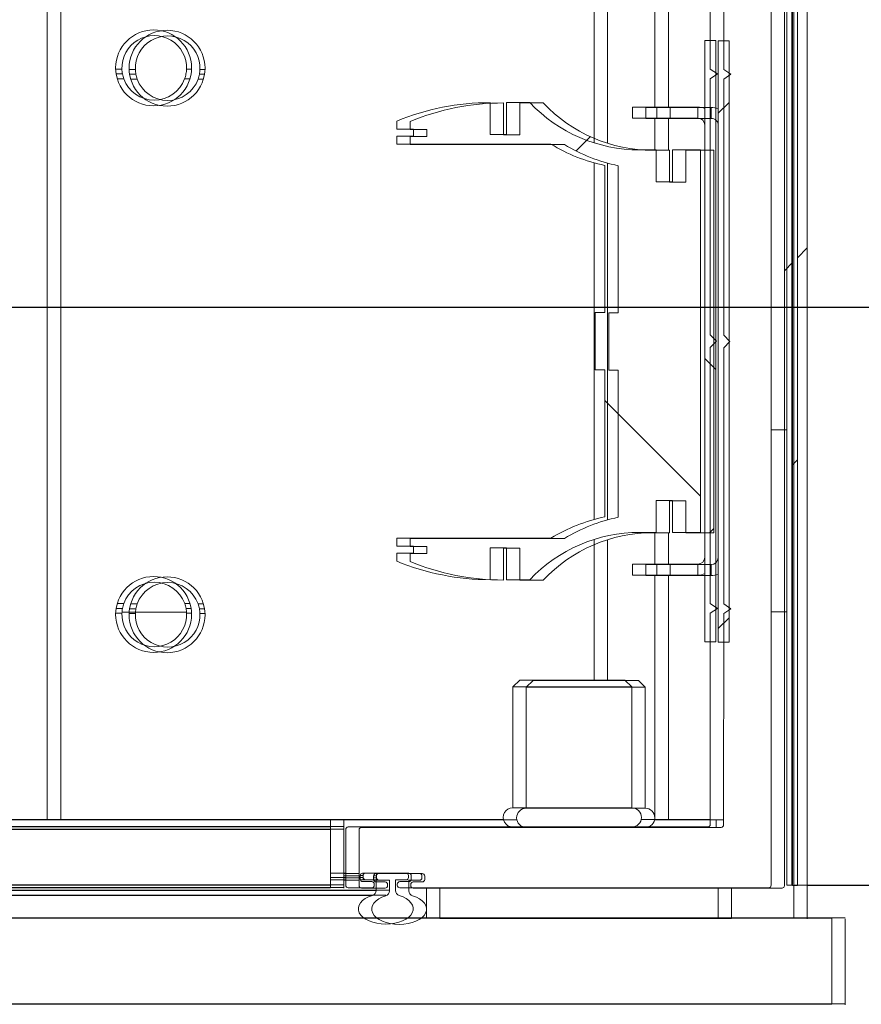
# Model space of a CAD drawing. Header units: feet. Extents: x 0 to 152726, y 0 to 59505.
# Tile 22 of 85: x 152347.825 to 152348.114, y 59280.641 to 59280.978. Entities that reach past the tile are written whole.
import ezdxf
from ezdxf import colors
from ezdxf.entities.mleader import LeaderData, LeaderLine
from ezdxf.math import Vec2, Vec3

# ---------------------------------------------------------------- set-up
doc = ezdxf.new("R2010")
doc.units = ezdxf.units.FT
doc.header["$LTSCALE"] = 0.1
doc.header["$MEASUREMENT"] = 0
for name, color, linetype, lineweight in [('BR_P_Rail_Object', 251, 'Continuous', 30), ('BR_P_Slab_Object', 2, 'Continuous', 30), ('new FSB deck grid - PV_P_Curb', 1, 'Continuous', 13), ('PV_P_EOP_Br', 252, 'Continuous', 30), ('SC_Scratch7', 252, 'Continuous', 0)]:
    doc.layers.add(name, color=color, linetype=linetype, lineweight=lineweight)
doc.layers.add('L-ANNO-NOTE', color=30, linetype='Continuous')
doc.styles.add('Arial', font='arial.ttf')

# ---------------------------------------------------------------- blocks, each defined once
blk = doc.blocks.new('HIGH ST SCREENWALL_2 PANEL PLAN_8')
at = {"layer": 'SC_Scratch7', "lineweight": 0, "extrusion": (0, 0, -1)}
h = blk.add_hatch(dxfattribs=at)
h.set_pattern_fill('ANSI31', color=256, scale=0.01, style=0, pattern_type=2)
h.set_pattern_definition([(44.99814199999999, (-5.257143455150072, -13.85560260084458), (-0.08838530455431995, 0.08839103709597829), [])])
h.paths.add_polyline_path([(0.3574946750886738, -0.1420163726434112, -0.3639702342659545), (0.3554287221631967, -0.1444783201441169), (0.3468890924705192, -0.1459838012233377), (0.3471784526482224, -0.1476251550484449), (0.3557180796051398, -0.1461196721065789, 0.3639702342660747), (0.3591613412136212, -0.1420164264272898), (0.3591730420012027, 0.218737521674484), (0.3575063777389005, 0.2187375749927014)])
h = blk.add_hatch(dxfattribs=at)
h.set_pattern_fill('ANSI31', color=256, scale=0.01, style=0, pattern_type=2)
h.set_pattern_definition([(44.99814199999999, (-5.269032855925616, -14.01356686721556), (-0.08838530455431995, 0.08839103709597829), [])])
h.paths.add_polyline_path([(0.3846844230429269, -0.0711168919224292), (0.3846911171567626, 0.1352576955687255), (0.3809411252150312, 0.1352578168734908), (0.3809344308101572, -0.07111677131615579)])
h = blk.add_hatch(dxfattribs=at)
h.set_pattern_fill('ANSI38', color=256, scale=0.01, style=0, pattern_type=2)
h.set_pattern_definition([(44.99814199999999, (-5.263968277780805, -14.04432669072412), (-0.08838530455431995, 0.08839103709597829), []), (134.998142, (-5.263968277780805, -14.04432669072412), (-0.2651616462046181, 0.0883967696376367), [0.31249937, -0.18749962])])
h.paths.add_polyline_path([(0.3957607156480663, 0.08672872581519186), (0.3957610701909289, 0.09768670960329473), (0.3861482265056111, 0.09768702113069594), (0.3861439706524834, -0.033546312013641), (0.3957568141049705, -0.0335466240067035), (0.395757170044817, -0.02258864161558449), (0.4014002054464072, -0.02258882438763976), (0.4013998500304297, -0.03354680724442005), (0.407042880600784, -0.03354698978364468, -0.2061892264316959), (0.4446735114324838, -0.04975552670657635), (0.4527115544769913, -0.04975578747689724), (0.4527119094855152, -0.03879780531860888), (0.4582893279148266, -0.03879798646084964), (0.4582889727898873, -0.04975596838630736, 0.09842250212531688), (0.4903101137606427, -0.04339219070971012), (0.4903102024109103, -0.04068550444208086), (0.4845763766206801, -0.04068531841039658), (0.4845764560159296, -0.03822469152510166), (0.4903102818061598, -0.03822487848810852), (0.4903103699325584, -0.03551819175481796), (0.4374196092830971, -0.03551647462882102, 0.0857050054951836), (0.4189524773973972, -0.02821396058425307), (0.4189541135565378, 0.02222679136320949), (0.4222349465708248, 0.02222668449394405), (0.4222355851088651, 0.04191168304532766), (0.4189547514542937, 0.04191179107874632), (0.4189563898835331, 0.09235254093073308, 0.0857050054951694), (0.437423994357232, 0.09965385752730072), (0.4903147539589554, 0.09965214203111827), (0.490314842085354, 0.102358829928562), (0.4845810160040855, 0.102359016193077), (0.484581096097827, 0.1048196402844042), (0.4903149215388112, 0.1048194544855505), (0.4903150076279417, 0.107526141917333, 0.09842250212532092), (0.458294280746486, 0.1138919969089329), (0.4582939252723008, 0.1029340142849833), (0.4527165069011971, 0.1029341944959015), (0.452716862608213, 0.1138921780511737), (0.4446788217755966, 0.1138924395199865, -0.2061892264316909), (0.40704713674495, 0.0976863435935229), (0.4014041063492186, 0.09768652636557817), (0.4014037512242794, 0.08672854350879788)])
at = {"layer": 'SC_Scratch7', "lineweight": 0}
for p, q in [((-4.330737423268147, 0.2594414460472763), (-0.3411620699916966, 0.2593120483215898)), ((-0.3411535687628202, 0.2595713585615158), (-0.3411526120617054, 0.2300714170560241)), ((-4.3307383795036, 0.2299415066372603), (-0.3411630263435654, 0.2298121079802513)), ((-0.4801292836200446, 0.2299835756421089), (-0.4801289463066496, 0.2195669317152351)), ((-0.3801108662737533, 0.2299868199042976), (-0.4801106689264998, 0.2299835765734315)), ((-0.4801106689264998, 0.2299835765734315), (-0.4801103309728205, 0.2195669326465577)), ((-0.4457357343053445, 0.2299846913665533), (-0.4457357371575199, 0.2300680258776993)), ((-0.4144857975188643, 0.2300690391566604), (-0.4144857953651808, 0.2299857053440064)), ((-0.385423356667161, 0.2300699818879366), (-0.3854233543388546, 0.22998664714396)), ((-0.3801105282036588, 0.2195701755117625), (-0.3801108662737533, 0.2299868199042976)), ((-0.3800922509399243, 0.2299868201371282), (-0.3801108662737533, 0.2299868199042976)), ((-0.3800922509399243, 0.2299868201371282), (-0.3800919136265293, 0.2195701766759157)), ((-0.354173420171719, 0.2300709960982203), (-0.354173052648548, 0.218737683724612)), ((-2.26994570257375, 0.2202883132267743), (-0.4974130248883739, 0.2202308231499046)), ((-2.26994570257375, 0.2202883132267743), (-0.4974130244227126, 0.2202308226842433)), ((-2.269885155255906, 0.222020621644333), (-0.4986817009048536, 0.2219631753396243)), ((-2.269885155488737, 0.2220206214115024), (-0.4986817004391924, 0.2219631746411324)), ((-0.5130269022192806, 0.2187456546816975), (-0.5130269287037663, 0.2195658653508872)), ((-0.5069983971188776, 0.2195660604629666), (-0.4988471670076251, 0.2195663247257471)), ((-0.4974018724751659, 0.2168997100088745), (-0.4974019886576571, 0.2204799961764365)), ((-0.4907353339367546, 0.2204802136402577), (-0.4907352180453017, 0.2168999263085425)), ((-0.4892900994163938, 0.2195666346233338), (-0.3628057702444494, 0.2195707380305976)), ((-0.5130380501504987, 0.2184974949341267), (-2.270006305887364, 0.218554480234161)), ((-0.5130380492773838, 0.218497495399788), (-2.270006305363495, 0.2185544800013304)), ((-0.5130380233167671, 0.2193177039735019), (-2.269977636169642, 0.2193746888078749)), ((-0.5130380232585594, 0.2193177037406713), (-2.26997763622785, 0.2193746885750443)), ((-0.5130262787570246, 0.1995527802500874), (-0.5130269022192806, 0.2187456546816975)), ((-0.5078185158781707, 0.2168993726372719), (-0.5130268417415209, 0.216899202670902)), ((-0.5078179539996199, 0.1995660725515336), (-0.5078185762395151, 0.2187458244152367)), ((-0.5028185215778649, 0.2166626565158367), (-0.5028184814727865, 0.215428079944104)), ((-0.5018602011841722, 0.2168995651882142), (-0.5027835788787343, 0.2168995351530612)), ((-0.4988470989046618, 0.2174829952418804), (-0.501998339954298, 0.2174828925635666)), ((-0.500839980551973, 0.2168995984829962), (-0.5018602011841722, 0.2168995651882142)), ((-0.5018601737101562, 0.2160662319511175), (-0.5018602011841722, 0.2168995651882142)), ((-0.500839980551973, 0.2168995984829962), (-0.4974018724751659, 0.2168997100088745)), ((-0.4980269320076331, 0.218746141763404), (-0.4980269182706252, 0.2183032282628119)), ((-0.4907352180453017, 0.2168999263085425), (-0.4871102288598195, 0.2169000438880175)), ((-0.490110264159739, 0.2183034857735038), (-0.4901102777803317, 0.2187463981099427)), ((-0.4861387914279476, 0.217483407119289), (-0.4892900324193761, 0.2174833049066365)), ((-0.4853185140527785, 0.2154286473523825), (-0.4853185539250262, 0.2166632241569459)), ((-0.3619855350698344, 0.2187505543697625), (-0.3619737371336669, -0.1450118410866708)), ((-0.3575063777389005, 0.2187375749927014), (-0.3591730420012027, 0.218737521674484)), ((-0.3591730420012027, 0.218737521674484), (-0.3591613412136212, -0.1420164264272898)), ((-0.3575063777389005, 0.2187375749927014), (-0.3574946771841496, -0.1420163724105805)), ((-0.354173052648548, 0.218737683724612), (-0.3125064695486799, 0.2187390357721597)), ((-0.3541614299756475, -0.1395949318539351), (-0.354173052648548, 0.218737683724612)), ((-0.507818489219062, 0.216066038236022), (-0.5130268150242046, 0.2160658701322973)), ((-0.5078184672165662, 0.215399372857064), (-0.5130267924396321, 0.2153992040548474)), ((-0.5078184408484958, 0.214566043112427), (-0.513026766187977, 0.2145658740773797)), ((-0.5018601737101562, 0.2160662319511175), (-0.5028185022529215, 0.2160662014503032)), ((-0.501860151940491, 0.2153995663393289), (-0.5028179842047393, 0.2153995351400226)), ((-0.5019982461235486, 0.2146078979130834), (-0.4861386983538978, 0.2146084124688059)), ((-0.501860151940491, 0.2153995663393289), (-0.5018601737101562, 0.2160662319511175)), ((-0.5018601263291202, 0.2146079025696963), (-0.501860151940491, 0.2153995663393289)), ((-0.4871101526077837, 0.2145667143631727), (-0.5010267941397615, 0.2145662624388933)), ((-0.4862768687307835, 0.2160667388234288), (-0.4862768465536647, 0.2154000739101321)), ((-0.5130386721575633, 0.1993046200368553), (-2.270677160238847, 0.1993616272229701)), ((-0.5130386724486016, 0.1993046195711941), (-2.270677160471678, 0.1993616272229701)), ((-0.5130262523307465, 0.1987325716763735), (-0.5130262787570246, 0.1995527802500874)), ((-0.5130386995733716, 0.1984844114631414), (-2.270705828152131, 0.1985414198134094)), ((-0.5130386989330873, 0.1984844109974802), (-2.270705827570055, 0.1985414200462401)), ((-0.6101093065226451, 0.1961252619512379), (-0.6309425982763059, 0.1961245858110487)), ((-0.4537365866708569, 0.1961303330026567), (-0.6101093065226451, 0.1961252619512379)), ((-0.6100986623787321, -0.1319990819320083), (-0.6101093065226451, 0.1961252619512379)), ((-0.5130261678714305, 0.1961284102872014), (-0.5130262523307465, 0.1987325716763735)), ((-0.3836383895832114, 0.1987367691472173), (-0.5069845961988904, 0.1987327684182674)), ((-0.4017763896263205, 0.1961320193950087), (-0.4064827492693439, 0.1961318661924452)), ((-0.3828180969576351, 0.1961326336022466), (-0.4017763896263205, 0.1961320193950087)), ((-0.4017736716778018, 0.1123405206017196), (-0.4017763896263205, 0.1961320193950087)), ((-0.3854223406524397, 0.1987367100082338), (-0.3854222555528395, 0.1961325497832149)), ((-0.3828158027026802, 0.125403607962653), (-0.3828181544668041, 0.1979165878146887)), ((-0.4505261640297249, 0.1921729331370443), (-0.4096929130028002, 0.1921742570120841)), ((-0.4505248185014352, 0.1506900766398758), (-0.4505261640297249, 0.1921729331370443)), ((-0.4096929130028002, 0.1921742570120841), (-0.4096915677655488, 0.1506914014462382)), ((-0.4505248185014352, 0.1506900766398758), (-0.4096915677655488, 0.1506914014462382)), ((-0.4481526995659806, 0.148318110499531), (-0.4505248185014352, 0.1506900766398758)), ((-0.4096915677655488, 0.1506914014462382), (-0.4120635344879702, 0.1483192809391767)), ((-0.4481526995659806, 0.148318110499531), (-0.4120635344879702, 0.1483192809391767)), ((-0.4226065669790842, 0.100078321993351), (-0.4226081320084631, 0.1483189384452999)), ((-0.3846911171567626, 0.1352576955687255), (-0.3809411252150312, 0.1352578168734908)), ((-0.3846911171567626, 0.1352576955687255), (-0.3846844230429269, -0.0711168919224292)), ((-0.3809411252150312, 0.1352578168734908), (-0.3809344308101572, -0.07111677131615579)), ((-0.586662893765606, 0.1253969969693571), (-0.5845158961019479, 0.1253970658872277)), ((-0.5623649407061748, 0.1253977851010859), (-0.5606346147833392, 0.1253978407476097)), ((-0.3803157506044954, 0.1237370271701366), (-0.3828158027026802, 0.125403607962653)), ((-0.5865017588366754, 0.1237303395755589), (-0.5843261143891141, 0.123730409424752)), ((-0.5861177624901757, 0.1220636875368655), (-0.583869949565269, 0.1220637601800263)), ((-0.5630106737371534, 0.1220644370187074), (-0.561179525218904, 0.1220644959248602)), ((-0.5625546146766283, 0.1237311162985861), (-0.5607956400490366, 0.1237311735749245)), ((-0.3828156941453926, 0.1220702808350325), (-0.3803157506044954, 0.1237370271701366)), ((-0.3828128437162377, 0.03419504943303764), (-0.3828156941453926, 0.1220702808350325)), ((-0.458294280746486, 0.1138919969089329), (-0.4582939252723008, 0.1029340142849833)), ((-0.452716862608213, 0.1138921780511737), (-0.4446788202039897, 0.1138924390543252)), ((-0.4527165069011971, 0.1029341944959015), (-0.452716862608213, 0.1138921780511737)), ((-0.4094489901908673, 0.1123402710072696), (-0.4011156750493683, 0.1123405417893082)), ((-0.4094488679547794, 0.1085902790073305), (-0.4094489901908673, 0.1123402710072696)), ((-0.4011156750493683, 0.1123405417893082), (-0.3871070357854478, 0.1123409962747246)), ((-0.4011155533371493, 0.1085905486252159), (-0.4011156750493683, 0.1123405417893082)), ((-0.3871070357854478, 0.1123409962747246), (-0.3871069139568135, 0.1085910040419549)), ((-0.4094488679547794, 0.1085902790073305), (-0.4011155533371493, 0.1085905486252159)), ((-0.4017731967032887, 0.09768651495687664), (-0.4017735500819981, 0.1085905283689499)), ((-0.4011155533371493, 0.1085905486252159), (-0.3871069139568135, 0.1085910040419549)), ((-0.4903149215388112, 0.1048194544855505), (-0.4903150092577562, 0.1075261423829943)), ((-0.484581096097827, 0.1048196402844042), (-0.4903149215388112, 0.1048194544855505)), ((-0.4845810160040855, 0.102359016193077), (-0.484581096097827, 0.1048196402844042)), ((-0.490314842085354, 0.102358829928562), (-0.4845810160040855, 0.102359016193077)), ((-0.4903147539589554, 0.09965214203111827), (-0.490314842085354, 0.102358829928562)), ((-0.4582939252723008, 0.1029340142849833), (-0.4527165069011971, 0.1029341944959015)), ((-0.437423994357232, 0.09965385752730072), (-0.4903147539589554, 0.09965214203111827)), ((-0.40704713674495, 0.0976863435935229), (-0.4014041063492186, 0.09768652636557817)), ((-0.4014041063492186, 0.09768652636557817), (-0.4014037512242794, 0.08672854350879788)), ((-0.3957610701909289, 0.09768670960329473), (-0.3861482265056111, 0.09768702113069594)), ((-0.3957607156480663, 0.08672872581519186), (-0.3957610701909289, 0.09768670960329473)), ((-0.3861482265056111, 0.09768702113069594), (-0.3861439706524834, -0.033546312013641)), ((-0.4226023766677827, -0.02909847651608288), (-0.4226063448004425, 0.09323681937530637)), ((-0.4189547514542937, 0.04191179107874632), (-0.4189563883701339, 0.09235254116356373)), ((-0.4014037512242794, 0.08672854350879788), (-0.3957607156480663, 0.08672872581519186)), ((-0.4222355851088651, 0.04191168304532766), (-0.4189547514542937, 0.04191179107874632)), ((-0.4222349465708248, 0.02222668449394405), (-0.4222355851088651, 0.04191168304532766)), ((-0.3806881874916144, 0.03207053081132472), (-0.3828128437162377, 0.03419504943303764)), ((-0.3828127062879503, 0.02994587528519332), (-0.3806881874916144, 0.03207053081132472)), ((-0.3828098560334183, -0.05792935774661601), (-0.3828127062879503, 0.02994587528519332)), ((-0.4189541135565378, 0.02222679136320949), (-0.4222349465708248, 0.02222668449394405)), ((-0.4189524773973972, -0.02821396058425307), (-0.4189541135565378, 0.02222679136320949)), ((-0.36197869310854, 0.007800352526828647), (-0.3591661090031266, 0.00498794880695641)), ((-0.3574993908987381, 0.003321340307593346), (-0.3541659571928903, -1.187738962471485e-05)), ((-0.395757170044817, -0.02258864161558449), (-0.4014002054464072, -0.02258882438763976)), ((-0.4014002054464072, -0.02258882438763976), (-0.4013998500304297, -0.03354680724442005)), ((-0.3957568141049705, -0.0335466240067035), (-0.395757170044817, -0.02258864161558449)), ((-0.4013998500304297, -0.03354680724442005), (-0.4070428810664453, -0.03354699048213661)), ((-0.4017685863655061, -0.04445083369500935), (-0.4017689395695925, -0.03354681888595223)), ((-0.3861439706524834, -0.033546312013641), (-0.3957568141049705, -0.0335466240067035)), ((-0.4903103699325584, -0.03551819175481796), (-0.4374196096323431, -0.03551647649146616)), ((-0.4903102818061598, -0.03822487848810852), (-0.4903103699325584, -0.03551819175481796)), ((-0.4226005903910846, -0.08418059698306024), (-0.4226021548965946, -0.0359399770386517)), ((-0.4845764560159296, -0.03822469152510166), (-0.4903102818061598, -0.03822487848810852)), ((-0.4845763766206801, -0.04068531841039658), (-0.4845764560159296, -0.03822469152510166)), ((-0.4527119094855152, -0.03879780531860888), (-0.4582893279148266, -0.03879798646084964)), ((-0.4582893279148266, -0.03879798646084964), (-0.458288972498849, -0.049755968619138)), ((-0.4527115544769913, -0.04975578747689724), (-0.4527119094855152, -0.03879780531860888)), ((-0.4903102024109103, -0.04068550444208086), (-0.4845763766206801, -0.04068531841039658)), ((-0.4903101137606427, -0.04339219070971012), (-0.4903102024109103, -0.04068550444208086)), ((-0.4011105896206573, -0.04445081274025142), (-0.409443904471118, -0.0444510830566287)), ((-0.409443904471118, -0.0444510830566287), (-0.4094437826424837, -0.04820107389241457)), ((-0.3871019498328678, -0.04445035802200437), (-0.4011105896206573, -0.04445081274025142)), ((-0.4011105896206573, -0.04445081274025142), (-0.4011104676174, -0.04820080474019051)), ((-0.3871019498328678, -0.04445035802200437), (-0.3871018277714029, -0.04820035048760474)), ((-0.4446735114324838, -0.04975552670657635), (-0.4527115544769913, -0.04975578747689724)), ((-0.4011104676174, -0.04820080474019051), (-0.4094437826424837, -0.04820107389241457)), ((-0.4017657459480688, -0.1319923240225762), (-0.4017684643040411, -0.04820082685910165)), ((-0.3871018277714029, -0.04820035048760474), (-0.4011104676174, -0.04820080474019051)), ((-0.5864958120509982, -0.05960262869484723), (-0.5843201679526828, -0.05960255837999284)), ((-0.5861119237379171, -0.05793595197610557), (-0.5838641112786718, -0.05793587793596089)), ((-0.5630048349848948, -0.05793520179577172), (-0.5611736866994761, -0.05793514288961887)), ((-0.5625486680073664, -0.05960185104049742), (-0.5607896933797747, -0.05960179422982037)), ((-0.3803098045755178, -0.05959594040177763), (-0.3828098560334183, -0.05792935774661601)), ((-0.3828097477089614, -0.06126268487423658), (-0.3803098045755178, -0.05959594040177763)), ((-0.5866568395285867, -0.06126929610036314), (-0.5845098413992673, -0.0612692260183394)), ((-0.5623588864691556, -0.06126850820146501), (-0.560628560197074, -0.06126845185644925)), ((-0.3828073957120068, -0.1337756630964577), (-0.3828097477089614, -0.06126268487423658)), ((-0.3809344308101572, -0.07111677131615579), (-0.3846844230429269, -0.0711168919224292))]:
    blk.add_line(p, q, dxfattribs=at)
at = {"layer": 'SC_Scratch7', "lineweight": 0, "extrusion": (0, 0, -1)}
for centre in [(0.5736487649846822, 0.1258140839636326), (0.57364268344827, -0.0616855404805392)]:
    blk.add_circle(centre, 0.01302080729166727, dxfattribs=at)
for centre, radius, start, end in [((0.5069983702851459, 0.2187458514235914), 0.0008202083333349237, 359.9981415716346, 89.99814157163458), ((0.4988471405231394, 0.2187461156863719), 0.0008202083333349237, 89.99814157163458, 179.9981415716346), ((0.4992189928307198, 0.2204799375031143), 0.001817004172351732, 107.5606010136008, 179.9981432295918), ((0.4889183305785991, 0.2204802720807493), 0.001817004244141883, 359.9981415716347, 72.43568192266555), ((0.4892900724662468, 0.2187464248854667), 0.0008202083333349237, 359.9981415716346, 89.99814157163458), ((0.362805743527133, 0.2187505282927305), 0.0008202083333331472, 89.99814157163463, 179.9981415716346), ((0.5019983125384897, 0.2166626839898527), 0.0008202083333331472, 359.9981415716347, 89.99814157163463), ((0.5008399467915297, 0.2158584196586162), 0.001041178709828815, 11.51323141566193, 89.99814157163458), ((0.4988471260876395, 0.2183032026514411), 0.0008202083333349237, 179.9981415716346, 269.9981415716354), ((0.4892900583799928, 0.2183035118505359), 0.0008202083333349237, 269.9981415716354, 359.9981415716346), ((0.4871102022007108, 0.2160667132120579), 0.000833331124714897, 89.99814157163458, 179.9981775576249), ((0.4861387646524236, 0.2166631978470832), 0.0008202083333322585, 89.99814157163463, 179.9981415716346), ((0.5019982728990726, 0.2154281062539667), 0.0008202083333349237, 269.9981415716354, 359.9981415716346), ((0.5010268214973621, 0.2153995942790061), 0.0008333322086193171, 269.9981415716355, 359.9980817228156), ((0.487110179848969, 0.2154000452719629), 0.0008333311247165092, 179.998103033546, 269.9981415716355), ((0.4861387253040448, 0.2154286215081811), 0.0008202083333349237, 179.9981415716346, 269.9981415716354), ((0.5069846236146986, 0.1995660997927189), 0.000833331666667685, 269.9981415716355, 359.9981415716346), ((0.4505262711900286, 0.1954537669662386), 0.003280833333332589, 269.9981415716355, 89.99814157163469), ((0.4096930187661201, 0.1954550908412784), 0.003280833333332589, 89.9981415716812, 269.99814157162), ((0.3836383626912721, 0.1979165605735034), 0.0008202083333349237, 89.99814157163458, 179.9981415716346), ((0.5734404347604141, 0.1258140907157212), 0.01108331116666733, 357.8436572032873, 182.1526259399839), ((0.5734404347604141, 0.1258140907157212), 0.01108331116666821, 349.1638065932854, 357.8436572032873), ((0.5734404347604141, 0.1258140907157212), 0.01108331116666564, 182.1526259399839, 190.8324765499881), ((0.5734404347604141, 0.1258140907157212), 0.01108331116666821, 340.2220143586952, 349.1638065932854), ((0.5734404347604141, 0.1258140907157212), 0.01108331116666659, 199.7742687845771, 340.2220143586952), ((0.5734404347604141, 0.1258140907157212), 0.01108331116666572, 190.8324765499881, 199.7742687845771), ((0.4582915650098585, 0.03016208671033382), 0.08372991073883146, 67.51378096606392, 89.99814157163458), ((0.4070488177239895, 0.1494771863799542), 0.05179084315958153, 269.9981415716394, 316.6001437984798), ((0.3871068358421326, 0.1061743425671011), 0.006166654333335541, 89.99814157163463, 113.070411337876), ((0.3871068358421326, 0.1061743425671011), 0.002416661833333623, 89.99814157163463, 179.9981415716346), ((0.4070488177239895, 0.1494771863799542), 0.05835250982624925, 281.7746373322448, 301.3688957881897), ((0.4070412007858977, -0.08533783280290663), 0.05835250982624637, 58.62738735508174, 78.22164581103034), ((0.4070412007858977, -0.08533783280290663), 0.05179084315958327, 43.39613934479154, 89.99814157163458), ((0.4582916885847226, 0.03397394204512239), 0.08372991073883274, 269.9981415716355, 292.4825021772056), ((0.3871020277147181, -0.04203369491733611), 0.002416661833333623, 179.9981415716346, 269.9981415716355), ((0.5734343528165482, -0.06168553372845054), 0.01108331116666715, 19.77426878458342, 160.2220143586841), ((0.3871020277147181, -0.04203369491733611), 0.006166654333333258, 246.9258718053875, 269.9981415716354), ((0.5734343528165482, -0.06168553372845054), 0.01108331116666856, 2.152625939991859, 10.83247654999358), ((0.5734343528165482, -0.06168553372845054), 0.01108331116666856, 10.83247654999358, 19.77426878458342), ((0.5734343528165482, -0.06168553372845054), 0.01108331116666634, 160.2220143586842, 169.163806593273), ((0.5734343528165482, -0.06168553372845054), 0.01108331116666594, 169.163806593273, 177.843657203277), ((0.5734343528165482, -0.06168553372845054), 0.01108331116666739, 177.843657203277, 2.152625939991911)]:
    blk.add_arc(centre, radius, start, end, dxfattribs=at)
blk.add_ellipse((-0.4940688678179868, 0.2268003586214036), major_axis=(0.009374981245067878, 3.040840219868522e-07), ratio=0.5617178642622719, start_param=2.083904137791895, end_param=7.340873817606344, dxfattribs=at)
blk = doc.blocks.new('HIGH ST SCREENWALL_2 PANEL PLAN_9')
at = {"layer": 'SC_Scratch7', "lineweight": 0, "extrusion": (0, 0, -1)}
h = blk.add_hatch(dxfattribs=at)
h.set_pattern_fill('ANSI34', color=256, scale=0.1, style=0, pattern_type=2)
h.set_pattern_definition([(135.001858, (13.94321798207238, -13.85165930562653), (0.53031182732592, 0.5303462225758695), []), (135.001858, (13.76644168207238, -13.85166500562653), (0.53031182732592, 0.5303462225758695), []), (135.001858, (13.58966528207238, -13.85167080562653), (0.53031182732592, 0.5303462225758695), []), (135.001858, (13.41288898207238, -13.85167650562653), (0.53031182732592, 0.5303462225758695), [])])
h.paths.add_polyline_path([(4.350222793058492, -0.1485514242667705), (4.349791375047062, -0.1469415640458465), (4.358272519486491, -0.1446687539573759, 0.3394542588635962), (4.360125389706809, -0.1422538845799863), (4.360113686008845, 0.2186091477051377), (4.361780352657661, 0.2186092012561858), (4.361792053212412, -0.1422538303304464, -0.339454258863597), (4.35870393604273, -0.1462786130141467)])
h = blk.add_hatch(dxfattribs=at)
h.set_pattern_fill('ANSI31', color=256, scale=0.01, style=0, pattern_type=2)
h.set_pattern_definition([(135.001858, (13.94172951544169, -14.01359192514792), (0.08838530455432, 0.08839103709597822), [])])
h.paths.add_polyline_path([(4.389908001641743, 0.135131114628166), (4.389914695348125, -0.07124347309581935), (4.386164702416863, -0.07124359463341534), (4.386158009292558, 0.1351309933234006)])
h = blk.add_hatch(dxfattribs=at)
h.set_pattern_fill('ANSI38', color=256, scale=0.01, style=0, pattern_type=2)
h.set_pattern_definition([(135.001858, (13.84451583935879, -14.04436729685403), (0.08838530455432, 0.08839103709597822), []), (45.001858, (13.84451583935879, -14.04436729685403), (0.2651616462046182, 0.0883967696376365), [0.31249937, -0.18749962])])
h.paths.add_polyline_path([(4.400984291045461, -0.0227145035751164), (4.400984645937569, -0.03367248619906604), (4.391371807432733, -0.0336727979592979), (4.391367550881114, 0.09756053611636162), (4.400980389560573, 0.09756084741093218), (4.400980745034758, 0.08660286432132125), (4.40662378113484, 0.08660304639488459), (4.406623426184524, 0.09756103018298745), (4.412266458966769, 0.09756121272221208, 0.2061892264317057), (4.449897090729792, 0.113769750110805), (4.457935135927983, 0.1137700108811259), (4.45793549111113, 0.1028120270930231), (4.463512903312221, 0.1028122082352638), (4.463512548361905, 0.113770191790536, -0.09842250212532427), (4.495533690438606, 0.1074064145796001), (4.495533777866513, 0.104699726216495), (4.489799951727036, 0.1046995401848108), (4.48980003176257, 0.1022389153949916), (4.495533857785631, 0.1022391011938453), (4.495533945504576, 0.09953241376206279), (4.442643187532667, 0.09953069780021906, -0.0857050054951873), (4.424176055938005, 0.09222818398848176), (4.424177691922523, 0.04178743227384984), (4.427458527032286, 0.04178753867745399), (4.427459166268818, 0.02210253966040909), (4.424178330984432, 0.02210243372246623), (4.424179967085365, -0.02833831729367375, -0.08570500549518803), (4.442647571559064, -0.03563963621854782), (4.495538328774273, -0.03563792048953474), (4.495538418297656, -0.03834460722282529), (4.489804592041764, -0.03834479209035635), (4.489804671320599, -0.0408054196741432), (4.495538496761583, -0.04080523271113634), (4.495538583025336, -0.04351191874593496, -0.09842250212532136), (4.463517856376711, -0.04987777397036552), (4.463517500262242, -0.03891979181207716), (4.45794008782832, -0.03891997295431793), (4.457940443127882, -0.04987795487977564), (4.449902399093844, -0.04987821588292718, 0.206189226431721), (4.412270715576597, -0.03367211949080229), (4.406627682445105, -0.0336723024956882), (4.406627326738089, -0.02271432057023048)])
at = {"layer": 'SC_Scratch7', "lineweight": 0}
for p, q in [((-8.335937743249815, 0.2595713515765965), (-4.34636239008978, 0.2594419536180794)), ((-4.346363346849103, 0.2299420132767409), (-4.34636239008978, 0.2594419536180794)), ((-8.33593870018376, 0.230071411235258), (-4.346363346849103, 0.2299420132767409)), ((-4.485321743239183, 0.2194465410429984), (-4.485321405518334, 0.2298631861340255)), ((-4.485321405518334, 0.2298631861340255), (-4.385321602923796, 0.2298599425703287)), ((-4.450946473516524, 0.2299454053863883), (-4.450946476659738, 0.2298620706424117)), ((-4.419696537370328, 0.2298610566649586), (-4.419696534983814, 0.2299443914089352)), ((-4.385321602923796, 0.2298599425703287), (-4.385321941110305, 0.2194432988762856)), ((-4.359384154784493, 0.2299424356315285), (-4.359384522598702, 0.2186091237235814)), ((-6.275146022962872, 0.2204182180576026), (-4.502613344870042, 0.2203607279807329)), ((-6.275085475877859, 0.2221505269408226), (-4.503882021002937, 0.2220930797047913)), ((-4.502613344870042, 0.2203607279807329), (-4.502613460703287, 0.216780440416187)), ((-4.49594680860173, 0.2167802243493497), (-4.495946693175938, 0.2203605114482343)), ((-4.51823836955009, 0.218627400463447), (-6.275206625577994, 0.21868438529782)), ((-4.518238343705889, 0.2194476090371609), (-6.275177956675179, 0.2195045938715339)), ((-4.518238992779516, 0.1994345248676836), (-4.51823836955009, 0.218627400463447)), ((-4.518238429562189, 0.2167809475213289), (-4.513030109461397, 0.2167807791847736)), ((-4.51823836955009, 0.218627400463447), (-4.518238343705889, 0.2194476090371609)), ((-4.51303067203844, 0.1994474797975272), (-4.513030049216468, 0.218627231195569)), ((-4.512209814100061, 0.2194474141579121), (-4.504058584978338, 0.2194471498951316)), ((-4.508030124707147, 0.2165437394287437), (-4.508030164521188, 0.2153091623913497)), ((-4.507995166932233, 0.2167806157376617), (-4.507071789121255, 0.2167805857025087)), ((-4.504058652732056, 0.217363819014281), (-4.507209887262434, 0.2173639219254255)), ((-4.507071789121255, 0.2167805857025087), (-4.507071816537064, 0.2159472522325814)), ((-4.507071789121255, 0.2167805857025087), (-4.506051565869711, 0.2167805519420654)), ((-4.502613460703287, 0.216780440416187), (-4.506051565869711, 0.2167805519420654)), ((-4.503238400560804, 0.2186269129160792), (-4.503238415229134, 0.218184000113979)), ((-4.49232181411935, 0.2167801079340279), (-4.49594680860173, 0.2167802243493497)), ((-4.495321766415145, 0.2181837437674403), (-4.495321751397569, 0.2186266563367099)), ((-4.491350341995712, 0.2173634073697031), (-4.494501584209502, 0.2173635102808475)), ((-4.494501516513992, 0.2194468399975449), (-4.368017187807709, 0.2194427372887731)), ((-4.490530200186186, 0.2153085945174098), (-4.490530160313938, 0.2165431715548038)), ((-4.367197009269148, 0.2186225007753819), (-4.367208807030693, -0.1451398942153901)), ((-4.361780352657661, 0.2186092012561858), (-4.361792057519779, -0.1422538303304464)), ((-4.361780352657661, 0.2186092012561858), (-4.360113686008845, 0.2186091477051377)), ((-4.360113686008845, 0.2186091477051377), (-4.360125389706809, -0.1422538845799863)), ((-4.35939614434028, -0.1397234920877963), (-4.359384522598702, 0.2186091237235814)), ((-4.317717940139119, 0.2186077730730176), (-4.359384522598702, 0.2186091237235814)), ((-4.518238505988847, 0.214447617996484), (-4.513030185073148, 0.214447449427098)), ((-4.51823845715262, 0.2159476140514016), (-4.513030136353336, 0.2159474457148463)), ((-4.508030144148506, 0.2159472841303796), (-4.507071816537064, 0.2159472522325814)), ((-4.508029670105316, 0.2152806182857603), (-4.507071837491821, 0.2152805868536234)), ((-4.507209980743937, 0.2144889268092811), (-4.491350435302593, 0.2144884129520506)), ((-4.507071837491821, 0.2152805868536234), (-4.5070718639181, 0.2144889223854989)), ((-4.507071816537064, 0.2159472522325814), (-4.507071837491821, 0.2152805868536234)), ((-4.506238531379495, 0.2144472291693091), (-4.492321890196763, 0.2144467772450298)), ((-4.491488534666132, 0.2152800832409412), (-4.491488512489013, 0.2159467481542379)), ((-4.518238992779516, 0.1994345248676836), (-6.275877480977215, 0.1994915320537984)), ((-4.518239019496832, 0.1986143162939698), (-4.518238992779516, 0.1994345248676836)), ((-4.518239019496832, 0.1986143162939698), (-6.275906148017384, 0.1986713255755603)), ((-4.615322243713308, 0.1960133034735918), (-4.636155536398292, 0.1960139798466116)), ((-4.615322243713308, 0.1960133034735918), (-4.615332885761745, -0.1321110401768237)), ((-4.458949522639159, 0.196008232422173), (-4.615322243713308, 0.1960133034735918)), ((-4.518239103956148, 0.1960101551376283), (-4.518239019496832, 0.1986143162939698)), ((-4.38885115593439, 0.1986101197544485), (-4.512197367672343, 0.1986141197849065)), ((-4.406989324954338, 0.1960065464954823), (-4.411695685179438, 0.1960066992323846)), ((-4.406989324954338, 0.1960065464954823), (-4.406992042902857, 0.1122150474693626)), ((-4.388031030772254, 0.1960059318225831), (-4.406989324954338, 0.1960065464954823)), ((-4.38803332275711, 0.1252769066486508), (-4.388030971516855, 0.1977898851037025)), ((-4.455739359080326, 0.1920506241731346), (-4.455740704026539, 0.1505677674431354)), ((-4.41490610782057, 0.1920492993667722), (-4.455739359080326, 0.1920506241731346)), ((-4.414907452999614, 0.150566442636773), (-4.41490610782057, 0.1920492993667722)), ((-4.455740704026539, 0.1505677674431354), (-4.453368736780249, 0.148195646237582)), ((-4.414907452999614, 0.150566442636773), (-4.455740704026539, 0.1505677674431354)), ((-4.417279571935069, 0.148194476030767), (-4.414907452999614, 0.150566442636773)), ((-4.417279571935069, 0.148194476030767), (-4.453368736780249, 0.148195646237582)), ((-4.427824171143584, 0.1481948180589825), (-4.427825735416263, 0.09995420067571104)), ((-4.389914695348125, -0.07124347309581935), (-4.389908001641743, 0.135131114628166)), ((-4.386158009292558, 0.1351309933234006), (-4.389908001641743, 0.135131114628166)), ((-4.386164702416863, -0.07124359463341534), (-4.386158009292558, 0.1351309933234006)), ((-4.58973342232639, 0.1252834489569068), (-4.591880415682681, 0.125283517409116)), ((-4.565852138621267, 0.1252826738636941), (-4.567582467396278, 0.1252827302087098)), ((-4.385533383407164, 0.1236101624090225), (-4.38803332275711, 0.1252769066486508)), ((-4.589543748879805, 0.1236167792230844), (-4.591719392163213, 0.1236168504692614)), ((-4.589087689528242, 0.1219501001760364), (-4.591335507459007, 0.1219501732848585)), ((-4.589709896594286, 0.1248667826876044), (-4.56760601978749, 0.124866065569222)), ((-4.566397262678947, 0.1219493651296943), (-4.568228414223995, 0.1219494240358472)), ((-4.566013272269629, 0.1236160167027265), (-4.567772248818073, 0.1236160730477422)), ((-4.388036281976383, 0.03406834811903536), (-4.388033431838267, 0.1219435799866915)), ((-4.388033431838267, 0.1219435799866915), (-4.385533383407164, 0.1236101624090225)), ((-4.367200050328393, 0.1248595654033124), (-4.361783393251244, 0.1248593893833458)), ((-4.463512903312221, 0.1028122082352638), (-4.463512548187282, 0.1137701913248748)), ((-4.457935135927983, 0.1137700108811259), (-4.45793549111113, 0.1028120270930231)), ((-4.449897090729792, 0.113769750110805), (-4.457935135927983, 0.1137700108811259)), ((-4.414667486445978, 0.1084653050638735), (-4.414667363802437, 0.112215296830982)), ((-4.406334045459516, 0.1122150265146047), (-4.414667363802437, 0.112215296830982)), ((-4.406334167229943, 0.1084650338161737), (-4.406334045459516, 0.1122150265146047)), ((-4.392325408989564, 0.1122145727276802), (-4.406334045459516, 0.1122150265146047)), ((-4.392325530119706, 0.1084645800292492), (-4.392325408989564, 0.1122145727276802)), ((-4.406334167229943, 0.1084650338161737), (-4.414667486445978, 0.1084653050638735)), ((-4.406992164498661, 0.1084650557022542), (-4.406992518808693, 0.09756104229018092)), ((-4.392325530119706, 0.1084645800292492), (-4.406334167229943, 0.1084650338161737)), ((-4.495533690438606, 0.1074064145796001), (-4.495533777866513, 0.104699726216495)), ((-4.495533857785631, 0.1022391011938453), (-4.495533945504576, 0.09953241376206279)), ((-4.48980003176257, 0.1022389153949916), (-4.495533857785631, 0.1022391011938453)), ((-4.495533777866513, 0.104699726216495), (-4.489799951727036, 0.1046995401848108)), ((-4.489799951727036, 0.1046995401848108), (-4.48980003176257, 0.1022389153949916)), ((-4.45793549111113, 0.1028120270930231), (-4.463512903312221, 0.1028122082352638)), ((-4.495533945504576, 0.09953241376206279), (-4.44264318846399, 0.09953069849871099)), ((-4.406623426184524, 0.09756103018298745), (-4.412266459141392, 0.09756121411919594)), ((-4.40662378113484, 0.08660304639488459), (-4.406623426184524, 0.09756103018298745)), ((-4.400980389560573, 0.09756084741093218), (-4.400980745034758, 0.08660286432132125)), ((-4.391367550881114, 0.09756053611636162), (-4.400980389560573, 0.09756084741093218)), ((-4.391371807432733, -0.0336727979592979), (-4.391367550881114, 0.09756053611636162)), ((-4.427825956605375, 0.09311269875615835), (-4.427829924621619, -0.02922259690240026)), ((-4.424176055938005, 0.09222818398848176), (-4.424177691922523, 0.04178743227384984)), ((-4.400980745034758, 0.08660286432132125), (-4.40662378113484, 0.08660304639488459)), ((-4.367202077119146, 0.06235969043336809), (-4.361785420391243, 0.06235951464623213)), ((-4.427458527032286, 0.04178753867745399), (-4.427459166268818, 0.02210253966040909)), ((-4.424177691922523, 0.04178743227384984), (-4.427458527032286, 0.04178753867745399)), ((-4.385911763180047, 0.03194369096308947), (-4.388036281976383, 0.03406834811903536)), ((-4.388036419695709, 0.02981917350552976), (-4.385911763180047, 0.03194369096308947)), ((-4.388039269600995, -0.05805605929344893), (-4.388036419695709, 0.02981917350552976)), ((-4.427459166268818, 0.02210253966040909), (-4.424178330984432, 0.02210243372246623)), ((-4.424178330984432, 0.02210243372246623), (-4.424179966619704, -0.02833831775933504)), ((-4.406627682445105, -0.0336723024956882), (-4.406627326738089, -0.02271432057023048)), ((-4.406627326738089, -0.02271432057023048), (-4.400984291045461, -0.0227145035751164)), ((-4.400984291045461, -0.0227145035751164), (-4.400984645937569, -0.03367248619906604)), ((-4.412270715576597, -0.03367211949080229), (-4.406627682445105, -0.0336723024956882)), ((-4.406996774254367, -0.03367229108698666), (-4.406997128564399, -0.04457630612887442)), ((-4.400984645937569, -0.03367248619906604), (-4.391371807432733, -0.0336727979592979)), ((-4.495538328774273, -0.03563792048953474), (-4.495538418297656, -0.03834460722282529)), ((-4.442647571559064, -0.03563963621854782), (-4.495538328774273, -0.03563792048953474)), ((-4.427830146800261, -0.03606409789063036), (-4.427831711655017, -0.08430471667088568)), ((-4.495538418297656, -0.03834460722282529), (-4.489804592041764, -0.03834479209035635)), ((-4.489804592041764, -0.03834479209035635), (-4.489804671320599, -0.0408054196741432)), ((-4.463517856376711, -0.04987777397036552), (-4.463517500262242, -0.03891979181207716)), ((-4.463517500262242, -0.03891979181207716), (-4.45794008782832, -0.03891997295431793)), ((-4.45794008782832, -0.03891997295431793), (-4.457940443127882, -0.04987795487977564)), ((-4.495538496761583, -0.04080523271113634), (-4.495538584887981, -0.04351191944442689)), ((-4.489804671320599, -0.0408054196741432), (-4.495538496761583, -0.04080523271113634)), ((-4.414672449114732, -0.04457605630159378), (-4.414672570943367, -0.04832604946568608)), ((-4.414672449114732, -0.04457605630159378), (-4.406339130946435, -0.04457632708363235)), ((-4.406339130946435, -0.04457632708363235), (-4.406339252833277, -0.04832632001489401)), ((-4.406339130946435, -0.04457632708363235), (-4.392330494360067, -0.04457678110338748)), ((-4.39233061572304, -0.04832677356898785), (-4.392330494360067, -0.04457678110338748)), ((-4.457940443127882, -0.04987795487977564), (-4.449902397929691, -0.04987821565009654)), ((-4.414672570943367, -0.04832604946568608), (-4.406339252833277, -0.04832632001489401)), ((-4.406997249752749, -0.04832629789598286), (-4.406999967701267, -0.1321177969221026)), ((-4.406339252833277, -0.04832632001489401), (-4.39233061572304, -0.04832677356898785)), ((-4.589549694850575, -0.05971618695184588), (-4.591725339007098, -0.05971611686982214)), ((-4.589093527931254, -0.05804953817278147), (-4.591341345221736, -0.05804946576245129)), ((-4.566403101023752, -0.0580502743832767), (-4.56823425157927, -0.05805021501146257)), ((-4.388039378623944, -0.06138938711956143), (-4.385539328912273, -0.05972280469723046)), ((-4.385539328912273, -0.05972280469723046), (-4.388039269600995, -0.05805605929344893)), ((-4.589739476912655, -0.06138284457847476), (-4.591886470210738, -0.06138277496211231)), ((-4.565858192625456, -0.06138361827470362), (-4.567588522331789, -0.06138356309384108)), ((-4.388041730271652, -0.1339023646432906), (-4.388039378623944, -0.06138938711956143)), ((-4.389914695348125, -0.07124347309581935), (-4.386164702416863, -0.07124359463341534))]:
    blk.add_line(p, q, dxfattribs=at)
at = {"layer": 'SC_Scratch7', "lineweight": 0, "extrusion": (0, 0, -1)}
for centre in [(4.578866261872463, 0.1256997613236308), (4.578872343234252, -0.06179986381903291)]:
    blk.add_circle(centre, 0.01302080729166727, dxfattribs=at)
at = {"layer": 'SC_Scratch7', "lineweight": 0}
for centre, radius, start, end in [((-4.504430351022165, 0.2203607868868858), 0.001817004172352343, 359.9981400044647, 72.43568222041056), ((-4.494129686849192, 0.2203604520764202), 0.001817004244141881, 107.5606013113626, 179.9981416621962), ((-4.512209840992, 0.218627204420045), 0.0008202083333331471, 89.99814166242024, 179.9981416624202), ((-4.507209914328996, 0.2165437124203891), 0.0008202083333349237, 89.99814166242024, 179.9981416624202), ((-4.506051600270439, 0.2157393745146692), 0.001041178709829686, 89.9981416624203, 168.4830518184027), ((-4.504058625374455, 0.2181840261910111), 0.0008202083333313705, 269.9981416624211, 359.9981416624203), ((-4.504058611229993, 0.2186269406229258), 0.0008202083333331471, 359.9981416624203, 89.99814166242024), ((-4.494501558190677, 0.2181837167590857), 0.0008202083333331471, 179.9981416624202, 269.9981416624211), ((-4.494501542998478, 0.2186266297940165), 0.0008202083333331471, 89.99814166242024, 179.9981416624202), ((-4.49232184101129, 0.2159467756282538), 0.0008333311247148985, 359.9981056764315, 89.99814166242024), ((-4.491350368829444, 0.2165431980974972), 0.0008202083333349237, 359.9981416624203, 89.99814166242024), ((-4.368017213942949, 0.2186225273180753), 0.0008202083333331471, 359.9981416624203, 89.99814166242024), ((-4.507209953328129, 0.215309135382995), 0.0008202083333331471, 179.9981416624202, 269.9981416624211), ((-4.506238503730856, 0.2152805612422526), 0.000833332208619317, 179.9982015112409, 269.9981416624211), ((-4.492321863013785, 0.21528010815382), 0.0008333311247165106, 269.9981416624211, 359.9981802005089), ((-4.491350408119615, 0.2153086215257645), 0.0008202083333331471, 269.9981416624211, 359.9981416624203), ((-4.512197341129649, 0.1994474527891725), 0.0008333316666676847, 179.9981416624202, 269.9981416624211), ((-4.45573925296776, 0.1953314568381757), 0.003280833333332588, 89.99814166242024, 269.9981416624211), ((-4.414906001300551, 0.1953301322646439), 0.003280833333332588, 269.9981416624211, 89.99814166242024), ((-4.388851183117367, 0.1977899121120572), 0.0008202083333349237, 359.9981416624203, 89.99814166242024), ((-4.578657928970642, 0.1256997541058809), 0.01108331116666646, 357.8436572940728, 182.1526260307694), ((-4.578657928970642, 0.1256997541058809), 0.01108331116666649, 182.1526260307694, 190.8324766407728), ((-4.578657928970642, 0.1256997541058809), 0.01108331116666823, 349.1638066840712, 357.8436572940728), ((-4.578657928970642, 0.1256997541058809), 0.01108331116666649, 190.8324766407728, 199.7742688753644), ((-4.578657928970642, 0.1256997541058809), 0.01108331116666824, 199.7742688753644, 340.222014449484), ((-4.578657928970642, 0.1256997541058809), 0.01108331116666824, 340.222014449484, 349.1638066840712), ((-4.463515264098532, 0.03004028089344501), 0.08372991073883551, 89.9981416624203, 112.4825022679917), ((-4.412264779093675, 0.1493520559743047), 0.05179084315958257, 223.3961394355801, 269.9981416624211), ((-4.392325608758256, 0.1060479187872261), 0.006166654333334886, 66.92587189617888, 89.9981416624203), ((-4.392325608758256, 0.1060479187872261), 0.002416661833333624, 359.9981416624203, 89.9981416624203), ((-4.412264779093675, 0.1493520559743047), 0.05835250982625, 238.6273874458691, 258.2216459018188), ((-4.412272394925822, -0.08546296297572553), 0.05835250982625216, 101.774637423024, 121.3688958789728), ((-4.412272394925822, -0.08546296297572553), 0.0517908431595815, 89.9981416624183, 136.6001438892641), ((-4.463515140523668, 0.03385213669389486), 0.08372991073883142, 247.5137810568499, 269.9981416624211), ((-4.392330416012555, -0.0421601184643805), 0.002416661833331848, 269.9981416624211, 359.9981416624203), ((-4.392330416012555, -0.0421601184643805), 0.006166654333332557, 269.9981416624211, 293.0704114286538), ((-4.578664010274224, -0.06179987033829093), 0.01108331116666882, 19.77426887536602, 160.2220144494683), ((-4.578664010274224, -0.06179987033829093), 0.01108331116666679, 169.1638066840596, 177.8436572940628), ((-4.578664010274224, -0.06179987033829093), 0.01108331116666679, 160.2220144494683, 169.1638066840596), ((-4.578664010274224, -0.06179987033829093), 0.01108331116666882, 10.83247664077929, 19.77426887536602), ((-4.578664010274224, -0.06179987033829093), 0.01108331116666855, 2.152626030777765, 10.83247664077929), ((-4.578664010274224, -0.06179987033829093), 0.01108331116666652, 177.8436572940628, 2.152626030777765)]:
    blk.add_arc(centre, radius, start, end, dxfattribs=at)
blk.add_ellipse((-4.499279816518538, 0.2266808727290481), major_axis=(0.009374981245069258, -3.04069167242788e-07), ratio=0.5617178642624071, start_param=5.225496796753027, end_param=10.48246647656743, dxfattribs=at)
blk = doc.blocks.new('Bridge plan')
at = {"layer": 'BR_P_Rail_Object', "lineweight": -3}
blk.add_line((1828195.652751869, 711482.1428165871), (1828078.811847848, 711482.1428165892), dxfattribs=at)
at = {"layer": 'BR_P_Slab_Object', "lineweight": -3, "extrusion": (0, 0, -1)}
blk.add_arc((-1828090.169735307, 711476.3242716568), 34.99999999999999, 7.36280030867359, 88.0910785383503, dxfattribs=at)
at = {"layer": 'new FSB deck grid - PV_P_Curb', "lineweight": -3, "flags": 128}
blk.add_lwpolyline([(1828055.540194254, 711471.0040055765), (1828055.678605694, 711477.106561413, -0.3979067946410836), (1828089.020512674, 711510.8051255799), (1828097.788985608, 711511.0973726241), (1828106.051032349, 711503.3682987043), (1828170.577748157, 711505.5189288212), (1828178.306822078, 711513.7809755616), (1828178.672675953, 711513.7931692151, -0.4294485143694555), (1828209.150341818, 711483.7662739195, -0.037111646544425), (1828208.745939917, 711479.4118610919), (1828207.966893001, 711474.7845801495)], format="xyb", dxfattribs=at)
at = {"layer": 'PV_P_EOP_Br', "lineweight": -3, "extrusion": (0, 0, -1)}
for start in [1.299296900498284, 7.36280030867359]:
    blk.add_arc((-1828090.169735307, 711476.3242716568), 34.99999999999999, start, 88.0910785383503, dxfattribs=at)
at = {"layer": 'SC_Scratch7', "lineweight": -3, "extrusion": (0, 0, -1), "rotation": 180.0002309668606}
for name, p in [('HIGH ST SCREENWALL_2 PANEL PLAN_8', (-1828087.512766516, 711482.1632231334)), ('HIGH ST SCREENWALL_2 PANEL PLAN_9', (-1828091.513391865, 711482.1632070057))]:
    blk.add_blockref(name, p, dxfattribs=at)
blk = doc.blocks.new('Trellis Base')
blk.add_blockref('Bridge plan', (-1675739.0632623, -652201.2630976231))
at = {"layer": 'L-ANNO-NOTE'}
ml = blk.add_multileader_mtext('Standard', dxfattribs=at)
ml.set_content('W. LIVINGSTON AVENUE', color=11, style='Arial')
ml.set_leader_properties()
ml.build(insert=Vec2(0, 0))
ml.multileader.update_dxf_attribs({"has_dogleg": 0, "dogleg_length": 0.36, "arrow_head_size": 1.25, "scale": 10})
ctx = ml.context
ctx.base_point, ctx.scale, ctx.char_height, ctx.arrow_head_size, ctx.landing_gap_size, ctx.plane_origin, ctx.plane_x_axis, ctx.plane_y_axis = Vec3(152493.4333448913, 59387.86988106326), 10, 1.25, 1.25, 0.5, Vec3(152496.4817137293, 59382.31385021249), Vec3(0.2347390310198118, 0.9720584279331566), Vec3(-0.9720584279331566, 0.2347390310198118)
notes = []
notes.append((ctx, [(0, (0, 0, 0), (0, 0), (1, 0), 1, [])]))
ctx.mtext.insert, ctx.mtext.text_direction, ctx.mtext.rotation, ctx.mtext.flow_direction = Vec3(152492.9328174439, 59388.50512407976), Vec3(0.2347390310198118, 0.9720584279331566), 1.333846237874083, 5
ml = blk.add_multileader_mtext('Standard', dxfattribs=at)
ml.set_content('S. FRONT STREET', color=11, style='Arial')
ml.set_leader_properties()
ml.build(insert=Vec2(0, 0))
ml.multileader.update_dxf_attribs({"has_dogleg": 0, "dogleg_length": 0.36, "arrow_head_size": 1.25, "scale": 10})
ctx = ml.context
ctx.base_point, ctx.scale, ctx.char_height, ctx.arrow_head_size, ctx.landing_gap_size, ctx.plane_origin = Vec3(152391.6984540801, 59316.60244546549), 10, 1.25, 1.25, 0.5, Vec3(152387.0132386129, 59312.33503554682)
notes.append((ctx, [(0, (0, 0, 0), (0, 0), (1, 0), 1, [])]))
ctx.mtext.insert, ctx.mtext.flow_direction = Vec3(152392.1984540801, 59317.23810371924), 5
for ctx, leaders in notes:
    for number, flags, end, landing, length, lines in leaders:
        leader = LeaderData()
        leader.index, (leader.has_last_leader_line, leader.has_dogleg_vector, leader.attachment_direction) = number, flags
        leader.last_leader_point, leader.dogleg_vector, leader.dogleg_length = Vec3(end), Vec3(landing), length
        for number, points, colour, breaks in lines:
            line = LeaderLine()
            line.index, line.vertices, line.color, line.breaks = number, Vec3.list(points), colors.encode_raw_color(colour), breaks
            leader.lines.append(line)
        ctx.leaders.append(leader)

msp = doc.modelspace()

# ---------------------------------------------------------------- block references
msp.add_blockref('Trellis Base', (0, 0))

# ---------------------------------------------------------------- next in the draw order: leaders
at = {"layer": 'L-ANNO-NOTE'}
ml = msp.add_multileader_mtext('Standard', dxfattribs=at)
ml.set_content('VERTICAL PANEL MODULE ON BACK OF TRELLIS, TYP OF 5', color=11, style='Arial')
ml.set_leader_properties()
ml.build(insert=Vec2(0, 0))
ml.multileader.update_dxf_attribs({"has_dogleg": 0, "dogleg_length": 0.36, "arrow_head_size": 1.25, "scale": 10})
ctx = ml.context
ctx.base_point, ctx.scale, ctx.char_height, ctx.arrow_head_size, ctx.landing_gap_size, ctx.plane_origin = Vec3(152474.8585207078, 59417.31804131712), 10, 1.25, 1.25, 0.5, Vec3(152470.1733052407, 59413.05063139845)
notes = []
notes.append((ctx, [(0, (0, 0, 0), (0, 0), (1, 0), 1, [])]))
ctx.mtext.insert, ctx.mtext.width, ctx.mtext.flow_direction = Vec3(152475.3585207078, 59417.95369957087), 25.03212493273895, 5
ctx.mtext.has_bg_fill, ctx.mtext.bg_color, ctx.mtext.bg_scale_factor, ctx.mtext.bg_transparency, ctx.mtext.use_window_bg_color = 1, -1027028792, 1.5, 0, 1
for ctx, leaders in notes:
    for number, flags, end, landing, length, lines in leaders:
        leader = LeaderData()
        leader.index, (leader.has_last_leader_line, leader.has_dogleg_vector, leader.attachment_direction) = number, flags
        leader.last_leader_point, leader.dogleg_vector, leader.dogleg_length = Vec3(end), Vec3(landing), length
        for number, points, colour, breaks in lines:
            line = LeaderLine()
            line.index, line.vertices, line.color, line.breaks = number, Vec3.list(points), colors.encode_raw_color(colour), breaks
            leader.lines.append(line)
        ctx.leaders.append(leader)

doc.saveas('drawing.dxf')
